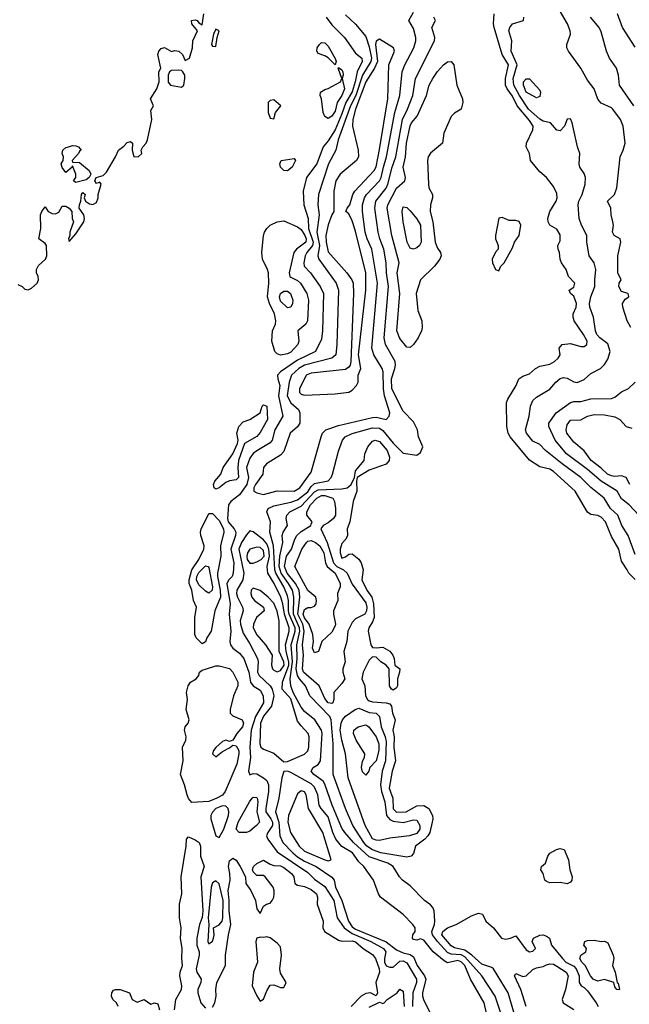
# Model space of a CAD drawing. Header units: metres. Extents: x -51132 to -49532, y -231222 to -229437.
# Tile 143 of 256: x -50837 to -50748, y -230239 to -230095. Entities that reach past the tile are written whole.
import ezdxf

# ---------------------------------------------------------------- set-up
doc = ezdxf.new("R2010")
doc.units = ezdxf.units.M
doc.layers.add('CONTOUR_INDEX', color=1, linetype='Continuous')
doc.layers.add('CONTOUR_INTER', color=3, linetype='Continuous')

msp = doc.modelspace()

# ---------------------------------------------------------------- linework, layer by layer
at = {"layer": 'CONTOUR_INDEX'}
for points, elevation in [([(-50789.58, -230094.43), (-50788.08, -230095.78), (-50786.58, -230097.62), (-50786.08, -230099.1), (-50785.73, -230100.76), (-50785.83, -230101.26), (-50787.06, -230103.26), (-50788.05, -230106.26), (-50788.84, -230107.76), (-50790.62, -230112.76), (-50791, -230114.26), (-50792.03, -230116.26), (-50793.54, -230120.76), (-50793.6, -230122.26), (-50793.4, -230123.76), (-50793.75, -230126.26), (-50793.36, -230128.26), (-50793.63, -230129.76), (-50793.48, -230130.26), (-50790.93, -230133.76), (-50790.58, -230134.76), (-50790.81, -230142.76), (-50791, -230144.26), (-50791.58, -230144.76), (-50795.58, -230145.77), (-50796.4, -230146.26), (-50797.47, -230147.26), (-50797.8, -230148.26), (-50798.09, -230150.26), (-50797.58, -230151.31), (-50796.44, -230152.26), (-50796.26, -230152.76), (-50796.26, -230154.26), (-50796.58, -230154.8), (-50797.66, -230155.76), (-50798.58, -230158.45), (-50799.08, -230158.95), (-50801.15, -230160.26), (-50801.6, -230160.76), (-50801.7, -230161.76), (-50802.77, -230163.26), (-50802.99, -230163.76), (-50803.02, -230164.26), (-50802.58, -230164.51), (-50801.58, -230164.74), (-50799.58, -230164.2), (-50797.08, -230164.26), (-50796.25, -230163.76), (-50794.58, -230161.45), (-50793.12, -230156.26), (-50792.91, -230155.76), (-50792.43, -230155.26), (-50790.58, -230154.63), (-50785.58, -230153.43), (-50785.08, -230153.42), (-50783.58, -230153.72), (-50783.14, -230153.26), (-50783.05, -230152.76), (-50783.85, -230150.26), (-50783.99, -230149.26), (-50784.06, -230146.76), (-50784.19, -230146.26), (-50785.42, -230144.26), (-50785.72, -230143.26), (-50784.86, -230133.76), (-50785.68, -230128.76), (-50786.39, -230127.26), (-50786.68, -230126.26), (-50787.05, -230123.26), (-50787.06, -230122.26), (-50786.77, -230121.26), (-50786.46, -230120.76), (-50784.58, -230118.76), (-50784.32, -230118.26), (-50784.01, -230116.76), (-50783.53, -230115.26), (-50782.33, -230108.76), (-50781.61, -230106.26), (-50781.25, -230102.76), (-50780.87, -230101.76), (-50779.56, -230099.26), (-50779.25, -230098.26), (-50779.25, -230097.76), (-50779.58, -230096.41), (-50780.25, -230095.26), (-50779.58, -230094.02)], 10), ([(-50747.29, -230107.76), (-50749.41, -230104.76), (-50749.54, -230103.26), (-50749.82, -230102.26), (-50750.85, -230100.76), (-50751.3, -230099.76), (-50752.08, -230096.9), (-50752.36, -230096.26), (-50753.66, -230094.76)], 15), ([(-50747.89, -230163.26), (-50748.43, -230162.26), (-50748.58, -230162.17), (-50749.08, -230161.98), (-50750.08, -230162.08), (-50750.58, -230162.01), (-50751.16, -230161.76), (-50752.08, -230160.87), (-50753.52, -230159.76), (-50754.58, -230158.35), (-50756.08, -230157.07), (-50757.1, -230155.76), (-50757.23, -230155.26), (-50757.08, -230154.52), (-50756.58, -230153.82), (-50755.08, -230153.78), (-50754.08, -230153.24), (-50753.08, -230153.03), (-50751.58, -230153.04), (-50750.08, -230153.34), (-50749.35, -230153.76), (-50748.4, -230154.76), (-50747.58, -230155.01)], 15), ([(-50803.58, -230170.08), (-50804.08, -230170.64), (-50804.79, -230171.76), (-50805.22, -230172.76), (-50804.45, -230176.26), (-50804.63, -230177.26), (-50805.49, -230178.76), (-50805.52, -230179.26), (-50805.39, -230179.76), (-50804.67, -230181.26), (-50804.58, -230181.76), (-50804.98, -230183.26), (-50804.95, -230183.76), (-50804.58, -230185.07), (-50803.58, -230186.61), (-50802.48, -230188.76), (-50802.35, -230189.26), (-50802.44, -230190.76), (-50802.24, -230191.26), (-50800.62, -230192.76), (-50800.29, -230193.26), (-50800.07, -230194.26), (-50800.42, -230195.76), (-50801.58, -230197.2), (-50802.01, -230198.26), (-50802.12, -230201.26), (-50801.97, -230201.76), (-50801.58, -230202.08), (-50800.08, -230202.65), (-50798.58, -230203.9), (-50798.08, -230203.87), (-50795.58, -230202.78), (-50795.08, -230202.29), (-50794.94, -230201.76), (-50794.87, -230200.26), (-50795.01, -230199.76), (-50796.08, -230198.65), (-50796.58, -230197.93), (-50797.58, -230194.66), (-50798.84, -230193.26), (-50798.81, -230192.26), (-50797.88, -230189.76), (-50797.87, -230189.26), (-50798.25, -230187.76), (-50798.34, -230186.76), (-50797.8, -230184.76), (-50797.81, -230184.26), (-50798.51, -230182.26), (-50798.74, -230180.76), (-50799.05, -230179.76), (-50800.01, -230177.76), (-50800.93, -230176.26), (-50801.05, -230175.26), (-50800.69, -230173.76), (-50800.78, -230172.76), (-50801.08, -230171.94), (-50801.58, -230171.36), (-50803.08, -230170.18), (-50803.58, -230170.08)], 10), ([(-50798.58, -230205.31), (-50798.91, -230206.26), (-50799.35, -230209.26), (-50799.8, -230211.26), (-50799.32, -230212.76), (-50799.19, -230214.76), (-50798.73, -230215.76), (-50797.3, -230217.26), (-50796.58, -230217.85), (-50795.58, -230218.47), (-50793.88, -230219.26), (-50791.58, -230220.8), (-50791.24, -230221.26), (-50791.02, -230222.26), (-50790.11, -230224.26), (-50789.11, -230227.26), (-50788.58, -230228.11), (-50788.08, -230228.44), (-50783.58, -230230.31), (-50782.08, -230231.49), (-50781.08, -230231.91), (-50780.08, -230232.15), (-50779.58, -230232.51), (-50779.07, -230233.76), (-50777.97, -230235.26), (-50777.79, -230235.76), (-50778.26, -230237.76), (-50778.27, -230238.26), (-50778.08, -230238.88), (-50776.62, -230241.76)], 10), ([(-50768.88, -230240.76), (-50769.25, -230239.26), (-50771.21, -230235.76), (-50772.08, -230233.76), (-50772.58, -230233.22), (-50773.08, -230233.05), (-50774.58, -230233.35), (-50775.08, -230233.07), (-50776.69, -230231.76), (-50778.08, -230230.05), (-50778.58, -230229.85), (-50779.08, -230230.07), (-50779.58, -230229.96), (-50779.76, -230229.76), (-50779.71, -230229.26), (-50779.35, -230228.76), (-50779.35, -230228.26), (-50779.69, -230227.76), (-50781.08, -230226.28), (-50784.41, -230223.76), (-50784.72, -230223.26), (-50785.47, -230221.26), (-50786.88, -230219.26), (-50787.58, -230218.59), (-50788.55, -230217.26), (-50790.08, -230216.34), (-50791, -230215.26), (-50791.43, -230214.26), (-50792.08, -230211.99), (-50793.15, -230210.76), (-50793.4, -230210.26), (-50793.63, -230208.76), (-50794.08, -230207.63), (-50794.58, -230207.16), (-50797.58, -230205.48), (-50798.08, -230205.28), (-50798.58, -230205.31)], 10)]:
    msp.add_lwpolyline(points, dxfattribs=dict(at, elevation=elevation))
at = {"layer": 'CONTOUR_INTER'}
for points, elevation in [([(-50747.73, -230140.26), (-50748.28, -230139.26), (-50748.91, -230137.26), (-50748.97, -230136.76), (-50748.58, -230136.08), (-50748.04, -230135.76), (-50748.08, -230135.46), (-50748.17, -230135.26), (-50749.08, -230134.99), (-50749.5, -230134.26), (-50749.45, -230133.76), (-50749.16, -230133.26), (-50749.65, -230132.26), (-50749.63, -230129.76), (-50749.21, -230127.76), (-50749.28, -230127.26), (-50750.16, -230126.76), (-50750.42, -230126.26), (-50750.27, -230125.26), (-50750.34, -230124.76), (-50750.59, -230123.76), (-50750.66, -230122.76), (-50751.14, -230121.76), (-50750.1, -230120.76), (-50749.8, -230119.76), (-50749.28, -230115.26), (-50748.83, -230114.26), (-50748.58, -230113.26), (-50748.84, -230110.76), (-50749.24, -230109.76), (-50750.35, -230108.26), (-50750.58, -230108.04), (-50752.08, -230107.37), (-50752.58, -230106.81), (-50753.11, -230105.26), (-50754.08, -230104.02), (-50755.08, -230102.26), (-50756.87, -230099.76), (-50757.11, -230099.26), (-50757.13, -230098.76), (-50756.59, -230097.26), (-50756.63, -230096.76), (-50756.99, -230095.76), (-50758.16, -230093.76)], 14), ([(-50837.58, -230133.97), (-50836.95, -230134.26), (-50836.58, -230134.66), (-50836.08, -230134.72), (-50835.58, -230134.51), (-50834.78, -230133.76), (-50834.59, -230133.26), (-50834.63, -230132.76), (-50834.86, -230132.26), (-50834.86, -230131.76), (-50834.58, -230131.17), (-50833.54, -230130.26), (-50833.35, -230129.76), (-50833.4, -230128.26), (-50833.58, -230127.93), (-50834.54, -230127.26), (-50834.24, -230125.76), (-50834.26, -230123.76), (-50834.08, -230123.23), (-50833.75, -230122.76), (-50833.58, -230122.56), (-50833.13, -230123.26), (-50832.58, -230123.56), (-50832.08, -230123.59), (-50831.58, -230123.37), (-50831.08, -230122.45), (-50830.58, -230122.49), (-50830.08, -230122.74), (-50829.66, -230123.26), (-50829.62, -230124.26), (-50829.46, -230124.76), (-50829.97, -230126.26), (-50829.97, -230126.76), (-50830.15, -230127.26), (-50830.08, -230127.63), (-50829.08, -230126.51), (-50827.9, -230124.76), (-50827.81, -230124.26), (-50827.93, -230123.76), (-50828.63, -230122.76), (-50828.57, -230122.26), (-50828.34, -230121.76), (-50828.28, -230120.76), (-50828.08, -230120.48), (-50827.74, -230120.76), (-50827.85, -230121.26), (-50827.69, -230121.76), (-50827.08, -230122.15), (-50826.58, -230122.25), (-50826.08, -230121.94), (-50825.82, -230121.26), (-50825.82, -230120.76), (-50825.38, -230119.26), (-50825.58, -230118.95), (-50826.08, -230119.13), (-50826.32, -230118.76), (-50826.13, -230118.26), (-50825.08, -230118), (-50824.58, -230117.5), (-50823.28, -230115.26), (-50822.86, -230114.26), (-50822.08, -230113.69), (-50821.58, -230113.14), (-50821.08, -230113.01), (-50820.78, -230113.26), (-50820.82, -230114.26), (-50820.58, -230115.2), (-50819.95, -230115.26), (-50819.41, -230114.76), (-50819.5, -230114.26), (-50819.27, -230113.76), (-50818.76, -230113.26), (-50818.57, -230112.76), (-50817.94, -230109.76), (-50818.08, -230108.43), (-50817.69, -230107.76), (-50818.15, -230106.76), (-50817.2, -230105.26), (-50816.86, -230104.26), (-50816.94, -230102.76), (-50816.63, -230102.26), (-50817.05, -230100.26), (-50816.95, -230099.76), (-50816.58, -230099.37), (-50816.08, -230099.2), (-50815.08, -230099.8), (-50814.58, -230099.65), (-50813.98, -230099.76), (-50813.47, -230100.26), (-50813.08, -230101.1), (-50812.45, -230100.76), (-50811.98, -230099.26), (-50811.96, -230098.26), (-50811.27, -230096.76), (-50812.11, -230095.76), (-50812.13, -230095.26), (-50811.58, -230095.17), (-50811.3, -230095.26), (-50811.08, -230095.62), (-50810.58, -230095.9), (-50810.32, -230094.26)], 11), ([(-50792.41, -230094.76), (-50791.58, -230095.89), (-50789.7, -230097.76), (-50788.08, -230100.03), (-50787.17, -230100.76), (-50787.11, -230101.26), (-50787.87, -230102.76), (-50788.14, -230104.26), (-50788.58, -230105.71), (-50789.51, -230107.26), (-50790.08, -230108.96), (-50791.08, -230111.28), (-50792.08, -230112.9), (-50792.82, -230113.76), (-50793.77, -230116.26), (-50795.26, -230118.26), (-50795.78, -230120.26), (-50795.65, -230122.26), (-50795.04, -230124.26), (-50794.99, -230125.76), (-50794.3, -230127.76), (-50794.39, -230128.26), (-50795.22, -230129.26), (-50795.46, -230129.76), (-50795.69, -230130.76), (-50795.64, -230131.26), (-50794.69, -230132.26), (-50793.25, -230134.26), (-50792.8, -230135.26), (-50792.92, -230140.76), (-50793.08, -230141.97), (-50793.94, -230143.76), (-50796.58, -230145.06), (-50799.11, -230146.76), (-50799.53, -230147.26), (-50799.5, -230147.76), (-50799.17, -230148.76), (-50799.38, -230150.26), (-50798.76, -230153.26), (-50799.93, -230155.26), (-50800.31, -230156.76), (-50800.58, -230157.14), (-50802.58, -230158.35), (-50803.08, -230158.74), (-50803.58, -230159.43), (-50804.05, -230160.76), (-50803.79, -230162.26), (-50804, -230163.26), (-50805.08, -230164.76), (-50806.37, -230165.76), (-50806.72, -230166.26), (-50806.88, -230168.26), (-50806.77, -230168.76), (-50805.86, -230169.76), (-50805.66, -230170.26), (-50805.69, -230170.76), (-50806.37, -230172.76), (-50805.91, -230174.76), (-50806.03, -230176.26), (-50806.19, -230176.76), (-50806.68, -230177.26), (-50806.95, -230177.76), (-50806.48, -230180.76), (-50806.63, -230182.26), (-50806.35, -230184.76), (-50806.52, -230186.26), (-50806.42, -230186.76), (-50806.1, -230187.26), (-50805.08, -230188.01), (-50804.46, -230188.76), (-50803.75, -230190.76), (-50803.51, -230192.26), (-50803.12, -230192.76), (-50802.08, -230193.39), (-50801.61, -230194.26), (-50801.58, -230195.29), (-50802.76, -230197.26), (-50803.37, -230199.26), (-50803.6, -230201.76), (-50803.51, -230203.26), (-50803.8, -230205.26), (-50803.58, -230205.83), (-50803.08, -230205.64), (-50802.58, -230205.69), (-50801.58, -230206.25), (-50801.08, -230206.65), (-50800.84, -230207.26), (-50800.84, -230208.26), (-50801.26, -230210.76), (-50801.24, -230211.26), (-50800.49, -230212.26), (-50800.26, -230212.76), (-50800.25, -230213.26), (-50800.94, -230214.26), (-50801.13, -230214.76), (-50800.96, -230215.26), (-50799.58, -230217.09), (-50795.08, -230220.12), (-50794.08, -230221.11), (-50792.58, -230222.19), (-50791.28, -230224.26), (-50790.8, -230226.76), (-50789.73, -230228.26), (-50788.58, -230229.09), (-50785.86, -230230.26), (-50783.97, -230231.26), (-50783.66, -230231.76), (-50783.86, -230232.76), (-50783.83, -230233.26), (-50783.58, -230233.79), (-50783.08, -230234.03), (-50782.58, -230233.99), (-50781.58, -230233.13), (-50781.08, -230233.1), (-50780.58, -230233.35), (-50779.17, -230235.76), (-50779.17, -230236.26), (-50779.69, -230237.76), (-50779.73, -230239.76)], 11), ([(-50766.77, -230240.76), (-50767.6, -230238.26), (-50769.56, -230235.26), (-50772.08, -230232.49), (-50772.58, -230232.22), (-50774.08, -230232.12), (-50774.58, -230231.87), (-50776.08, -230230.24), (-50776.81, -230229.26), (-50776.92, -230228.76), (-50776.49, -230227.76), (-50776.44, -230227.26), (-50776.58, -230225.76), (-50776.74, -230225.26), (-50777.08, -230224.86), (-50777.96, -230224.26), (-50780.08, -230222.11), (-50781.21, -230221.26), (-50781.66, -230220.76), (-50782.56, -230219.26), (-50783.34, -230218.76), (-50786.08, -230217.83), (-50788.38, -230215.76), (-50789.68, -230214.26), (-50790.08, -230213.62), (-50791.52, -230210.26), (-50792.58, -230207.17), (-50792.85, -230206.76), (-50794.18, -230205.76), (-50794.6, -230205.26), (-50794.31, -230204.76), (-50793.58, -230204.3), (-50793.24, -230203.76), (-50793, -230199.76), (-50793.09, -230199.26), (-50794.05, -230197.76), (-50795.58, -230196.56), (-50796.08, -230195.91), (-50797.22, -230193.76), (-50797.59, -230192.76), (-50797.65, -230191.76), (-50797.31, -230189.26), (-50797.52, -230186.76), (-50796.94, -230184.76), (-50796.96, -230184.26), (-50797.83, -230182.26), (-50797.93, -230181.76), (-50797.93, -230180.26), (-50798.08, -230179.56), (-50798.62, -230178.26), (-50799.78, -230176.26), (-50799.93, -230175.76), (-50800.1, -230172.26), (-50800.65, -230170.26), (-50800.56, -230168.76), (-50801.11, -230167.26), (-50800.89, -230166.76), (-50800.08, -230166.38), (-50797.58, -230165.85), (-50796.58, -230165.5), (-50795.08, -230164.34), (-50794.58, -230163.54), (-50794.08, -230163.14), (-50792.08, -230162.73), (-50791.65, -230162.26), (-50791.47, -230161.76), (-50790.58, -230158.38), (-50790.01, -230156.76), (-50789.6, -230156.26), (-50788.58, -230155.77), (-50785.58, -230154.97), (-50784.58, -230155), (-50784.08, -230155.34), (-50782.58, -230157.23), (-50781.08, -230158.65), (-50779.08, -230158.96), (-50778.58, -230158.56), (-50778.24, -230157.76), (-50778.88, -230156.26), (-50779.01, -230155.26), (-50779.58, -230154.1), (-50781.08, -230152.51), (-50782.76, -230149.26), (-50782.79, -230147.76), (-50782.31, -230146.26), (-50782.22, -230145.76), (-50782.28, -230145.26), (-50783.67, -230142.76), (-50783.9, -230141.76), (-50783.24, -230134.26), (-50783.56, -230132.26), (-50783.59, -230130.76), (-50783.94, -230128.76), (-50784.54, -230127.26), (-50784.79, -230126.26), (-50785.26, -230122.76), (-50785.09, -230121.76), (-50783.58, -230119.83), (-50783.36, -230119.26), (-50782.72, -230116.76), (-50782.18, -230115.26), (-50781.22, -230109.76), (-50780.46, -230108.26), (-50779.67, -230106.26), (-50779.28, -230103.76), (-50776.5, -230098.26), (-50776.48, -230097.76), (-50776.88, -230096.26), (-50776.37, -230095.26), (-50776.62, -230094.76)], 11), ([(-50747.08, -230177.18), (-50748.04, -230176.26), (-50748.24, -230175.76), (-50749.08, -230174.49), (-50749.47, -230172.76), (-50750.58, -230170.87), (-50751.45, -230168.76), (-50752.08, -230168.07), (-50752.58, -230167.82), (-50753.58, -230167.65), (-50754.08, -230167.33), (-50755.9, -230164.26), (-50759.08, -230161.38), (-50759.58, -230161.01), (-50761.08, -230160.69), (-50762.58, -230159.71), (-50765.42, -230156.26), (-50765.69, -230155.76), (-50765.91, -230154.76), (-50765.93, -230151.26), (-50765.76, -230150.76), (-50764.52, -230148.76), (-50764.14, -230147.76), (-50763.58, -230147.39), (-50762.58, -230147.04), (-50761.72, -230146.26), (-50761.08, -230145.92), (-50759.58, -230145.61), (-50758.94, -230145.26), (-50758.4, -230144.76), (-50758.09, -230144.26), (-50758.23, -230143.26), (-50757.77, -230142.76), (-50756.58, -230142.59), (-50755.08, -230143.04), (-50754.58, -230143.05), (-50754.16, -230142.76), (-50754.13, -230142.26), (-50754.66, -230141.26), (-50756.02, -230139.26), (-50756.2, -230138.76), (-50756.2, -230138.26), (-50755.76, -230137.26), (-50755.7, -230136.76), (-50756.08, -230135.64), (-50756.56, -230135.26), (-50756.77, -230134.76), (-50756.08, -230134.33), (-50755.96, -230133.76), (-50756.85, -230132.76), (-50757.19, -230131.76), (-50757.9, -230130.76), (-50758.11, -230130.26), (-50758.17, -230129.26), (-50758.38, -230128.76), (-50758.42, -230128.26), (-50758.08, -230127.55), (-50758.08, -230126.66), (-50758.58, -230125.83), (-50759.58, -230125.26), (-50759.83, -230124.76), (-50759.87, -230124.26), (-50759.61, -230123.26), (-50758.65, -230121.76), (-50758.52, -230121.26), (-50758.58, -230120.62), (-50759.08, -230119.6), (-50760.08, -230118.29), (-50761.08, -230117.44), (-50762.43, -230115.76), (-50762.59, -230114.76), (-50763.06, -230113.76), (-50763.03, -230113.26), (-50762.11, -230111.26), (-50762.06, -230110.76), (-50762.58, -230109.9), (-50764.4, -230107.76), (-50765.08, -230106.37), (-50765.88, -230105.26), (-50766.09, -230104.76), (-50766.12, -230103.76), (-50765.68, -230101.76), (-50766.61, -230100.26), (-50767.75, -230096.26), (-50767.85, -230095.76), (-50767.74, -230094.26)], 12), ([(-50747.08, -230173.52), (-50748.13, -230170.76), (-50749.05, -230169.26), (-50749.63, -230167.76), (-50750.73, -230166.76), (-50751.65, -230165.26), (-50753.58, -230163.69), (-50755.07, -230162.26), (-50757.8, -230160.26), (-50760.25, -230158.26), (-50761.08, -230157.39), (-50762.08, -230156.89), (-50763.02, -230155.76), (-50763.19, -230155.26), (-50762.62, -230153.26), (-50762.43, -230151.76), (-50762.08, -230150.97), (-50761.58, -230150.45), (-50759.58, -230149.29), (-50758.71, -230148.26), (-50758.08, -230147.75), (-50757.58, -230147.59), (-50757.08, -230147.69), (-50756.08, -230148.21), (-50755.58, -230148.3), (-50754.58, -230147.88), (-50753.58, -230147.02), (-50752.19, -230146.26), (-50751.58, -230145.7), (-50751.08, -230144.91), (-50750.75, -230143.76), (-50751.08, -230142.65), (-50752.26, -230141.76), (-50752.71, -230141.26), (-50752.92, -230140.76), (-50753.2, -230138.76), (-50753.74, -230137.26), (-50753.78, -230136.76), (-50753.58, -230135.76), (-50752.98, -230134.26), (-50753.02, -230133.26), (-50752.87, -230131.76), (-50753.1, -230130.76), (-50753.81, -230129.76), (-50754.16, -230127.76), (-50754.19, -230126.76), (-50754.96, -230125.26), (-50755.28, -230124.26), (-50755.43, -230122.26), (-50755.36, -230121.76), (-50754.87, -230120.76), (-50754.44, -230119.26), (-50754.39, -230118.26), (-50754.58, -230117.68), (-50755.22, -230116.76), (-50755.31, -230116.26), (-50755.18, -230114.76), (-50755.53, -230113.76), (-50756.33, -230110.26), (-50756.58, -230109.68), (-50757.08, -230109.7), (-50757.46, -230110.76), (-50758.08, -230111.45), (-50758.58, -230111.32), (-50759.51, -230110.26), (-50760.58, -230110.02), (-50761.08, -230109.72), (-50762.72, -230108.26), (-50764.07, -230106.26), (-50764.86, -230104.76), (-50764.99, -230103.76), (-50764.39, -230101.76), (-50765.25, -230099.76), (-50765.19, -230098.26), (-50765.62, -230096.76), (-50765.47, -230096.26), (-50765.08, -230095.77), (-50763.47, -230095.26), (-50763.4, -230094.76)], 13), ([(-50747.08, -230099.17), (-50748.96, -230096.26), (-50749.7, -230094.26)], 16), ([(-50808.58, -230096.52), (-50808.89, -230097.26), (-50809.2, -230098.76), (-50809.08, -230099.01), (-50808.58, -230099.09), (-50808.38, -230097.76), (-50808.08, -230096.76), (-50808.58, -230096.52)], 11), ([(-50784.58, -230098), (-50785.08, -230098.28), (-50785.18, -230098.76), (-50784.89, -230101.26), (-50785.32, -230102.26), (-50786.58, -230104.27), (-50788.1, -230108.26), (-50788.46, -230109.76), (-50788.53, -230110.76), (-50787.69, -230114.26), (-50787.63, -230115.26), (-50787.97, -230115.76), (-50790.36, -230117.76), (-50790.96, -230118.76), (-50791.27, -230120.26), (-50791.27, -230123.26), (-50791.58, -230123.72), (-50792.08, -230125.21), (-50792.43, -230126.76), (-50792.41, -230127.76), (-50792.08, -230129.14), (-50789.34, -230132.26), (-50788.63, -230133.26), (-50788.43, -230133.76), (-50788.37, -230135.26), (-50788.76, -230145.26), (-50788.88, -230145.76), (-50789.08, -230146.05), (-50789.58, -230146.4), (-50794.58, -230146.94), (-50795.32, -230147.26), (-50796.28, -230149.26), (-50796.31, -230149.76), (-50796.08, -230150.02), (-50795.58, -230150.15), (-50791.08, -230150), (-50789.08, -230149.71), (-50788.58, -230149.45), (-50787.95, -230148.76), (-50787.72, -230148.26), (-50787.69, -230147.26), (-50787.29, -230146.26), (-50787.65, -230144.26), (-50786.56, -230134.76), (-50786.56, -230132.26), (-50788.08, -230126.15), (-50788.58, -230124.63), (-50789.08, -230123.59), (-50789.5, -230123.26), (-50789.33, -230122.76), (-50788.93, -230122.26), (-50788.47, -230120.76), (-50788.19, -230120.26), (-50785.34, -230117.26), (-50785.08, -230116.69), (-50784.58, -230114.17), (-50783.33, -230106.76), (-50783.21, -230101.76), (-50782.36, -230099.76), (-50782.5, -230099.26), (-50784.58, -230098)], 9), ([(-50793.36, -230098.76), (-50793.08, -230098.46), (-50792.58, -230098.52), (-50792.08, -230099.02), (-50791.08, -230100.84), (-50790.95, -230101.26), (-50791.08, -230101.76), (-50792.08, -230100.72), (-50792.58, -230100.42), (-50793.58, -230100.1), (-50793.78, -230099.76), (-50793.71, -230099.26), (-50793.36, -230098.76)], 12), ([(-50815.08, -230102.58), (-50815.38, -230102.76), (-50815.55, -230103.26), (-50815.58, -230104.28), (-50815.21, -230104.76), (-50813.58, -230105.04), (-50813.25, -230104.76), (-50813.13, -230103.76), (-50813.12, -230103.26), (-50813.39, -230102.76), (-50813.58, -230102.59), (-50814.08, -230102.52), (-50815.08, -230102.58)], 11), ([(-50790.62, -230102.26), (-50790.58, -230102.15), (-50790.08, -230102.49), (-50789.95, -230102.76), (-50789.89, -230103.26), (-50790.05, -230103.76), (-50789.72, -230105.26), (-50790.08, -230106.25), (-50790.79, -230107.26), (-50791.08, -230108.55), (-50791.58, -230109.29), (-50792.08, -230109.62), (-50792.58, -230109.31), (-50792.83, -230108.76), (-50793.06, -230106.76), (-50793.26, -230106.26), (-50793.2, -230105.76), (-50792.58, -230105.35), (-50792.08, -230105.23), (-50790.28, -230104.26), (-50790.11, -230103.76), (-50790.62, -230102.26)], 12), ([(-50775.17, -230101.76), (-50774.58, -230101.33), (-50774.08, -230101.28), (-50773.66, -230101.76), (-50773.26, -230104.76), (-50772.42, -230106.76), (-50772.37, -230107.26), (-50772.58, -230108.26), (-50773.58, -230108.85), (-50774.08, -230109.34), (-50775.12, -230111.76), (-50775.36, -230113.26), (-50777.08, -230114.69), (-50777.42, -230115.26), (-50777.52, -230115.76), (-50777.41, -230119.26), (-50777.32, -230119.76), (-50776.79, -230120.76), (-50776.8, -230121.26), (-50777.12, -230122.26), (-50777.15, -230123.26), (-50776.76, -230124.76), (-50776.41, -230127.76), (-50776.08, -230128.64), (-50775.62, -230129.26), (-50775.55, -230129.76), (-50775.72, -230130.26), (-50776.5, -230131.26), (-50778.58, -230133.29), (-50779.2, -230135.26), (-50778.94, -230137.76), (-50778.39, -230139.26), (-50778.33, -230140.26), (-50778.43, -230140.76), (-50778.91, -230141.76), (-50779.58, -230142.76), (-50780.08, -230143.19), (-50780.58, -230143.13), (-50781.58, -230141.88), (-50782.05, -230140.76), (-50781.61, -230135.26), (-50781.97, -230132.26), (-50781.71, -230130.76), (-50782.76, -230126.76), (-50783.44, -230122.76), (-50783.36, -230122.26), (-50782.08, -230119.81), (-50780.84, -230118.76), (-50780.76, -230118.26), (-50781.12, -230116.76), (-50780.75, -230115.26), (-50780.61, -230113.26), (-50780.08, -230110.69), (-50779.87, -230110.26), (-50779.03, -230109.26), (-50777.7, -230106.26), (-50777.27, -230104.76), (-50776.75, -230103.76), (-50776.08, -230102.72), (-50775.17, -230101.76)], 12), ([(-50763.46, -230104.26), (-50763.08, -230103.81), (-50762.58, -230103.81), (-50761.08, -230105.45), (-50760.95, -230105.76), (-50761.08, -230106.38), (-50761.58, -230106.61), (-50763.08, -230105.77), (-50763.47, -230104.76), (-50763.46, -230104.26)], 14), ([(-50800.58, -230106.98), (-50800.92, -230107.26), (-50800.88, -230108.76), (-50800.58, -230109.56), (-50800.08, -230109.69), (-50799.81, -230108.76), (-50799.05, -230107.76), (-50800.08, -230106.9), (-50800.58, -230106.98)], 11), ([(-50830.18, -230113.76), (-50829.58, -230113.57), (-50829.08, -230113.61), (-50828.71, -230113.76), (-50828.32, -230114.26), (-50828.58, -230114.43), (-50828.72, -230114.76), (-50829.65, -230115.76), (-50829.58, -230116.02), (-50828.58, -230116.08), (-50827.14, -230117.26), (-50826.91, -230117.76), (-50827.12, -230118.26), (-50827.58, -230118.6), (-50829.08, -230119), (-50829.42, -230118.76), (-50829.1, -230118.26), (-50829.1, -230117.76), (-50829.58, -230116.56), (-50829.63, -230116.76), (-50830.58, -230117.54), (-50831.08, -230116.8), (-50831.25, -230116.26), (-50830.95, -230115.76), (-50830.89, -230115.26), (-50831.12, -230114.76), (-50831.02, -230114.26), (-50830.58, -230113.89), (-50830.18, -230113.76)], 11), ([(-50798.99, -230115.76), (-50797.08, -230115.47), (-50796.89, -230115.76), (-50797.38, -230116.76), (-50798.08, -230117.31), (-50798.58, -230117.26), (-50799.11, -230116.76), (-50799.2, -230116.26), (-50798.99, -230115.76)], 12), ([(-50781.17, -230122.76), (-50781.08, -230122.57), (-50780.58, -230122.68), (-50780.08, -230123.14), (-50779.08, -230124.31), (-50778.54, -230125.26), (-50778.47, -230127.76), (-50778.69, -230128.26), (-50779.08, -230128.57), (-50779.58, -230128.76), (-50780.08, -230128.61), (-50780.51, -230127.76), (-50781.08, -230124.76), (-50781.24, -230123.26), (-50781.17, -230122.76)], 13), ([(-50767.08, -230124.25), (-50767.59, -230126.76), (-50767.57, -230127.26), (-50767.19, -230128.26), (-50767.19, -230128.76), (-50767.58, -230129.19), (-50768.05, -230130.26), (-50767.99, -230130.76), (-50767.58, -230131.75), (-50767.08, -230131.97), (-50766.8, -230131.26), (-50766.32, -230130.76), (-50765.08, -230128.59), (-50764.79, -230127.76), (-50764.11, -230126.76), (-50763.84, -230125.26), (-50764.08, -230124.72), (-50764.58, -230124.58), (-50765.58, -230124.59), (-50766.58, -230124.11), (-50767.08, -230124.25)], 11), ([(-50799.6, -230124.76), (-50798.58, -230124.63), (-50796.58, -230125.49), (-50796.08, -230125.88), (-50795.51, -230126.76), (-50795.32, -230127.26), (-50795.39, -230127.76), (-50796.76, -230128.76), (-50797.11, -230129.26), (-50797.84, -230132.26), (-50797.73, -230132.76), (-50797.58, -230132.9), (-50796.58, -230133.36), (-50796.17, -230133.76), (-50795.24, -230135.26), (-50794.96, -230136.26), (-50795.12, -230139.26), (-50795.36, -230139.76), (-50796.57, -230140.76), (-50796.41, -230142.26), (-50796.56, -230142.76), (-50797.58, -230143.87), (-50798.08, -230144.13), (-50799.08, -230144.32), (-50799.58, -230144.12), (-50799.91, -230143.76), (-50800.34, -230142.26), (-50800.28, -230140.76), (-50799.83, -230139.76), (-50799.78, -230139.26), (-50799.99, -230138.26), (-50800.71, -230136.76), (-50801, -230135.76), (-50800.8, -230133.76), (-50800.87, -230132.26), (-50800.99, -230131.76), (-50801.72, -230130.26), (-50801.82, -230129.26), (-50801.59, -230126.76), (-50801.44, -230126.26), (-50801.11, -230125.76), (-50800.58, -230125.28), (-50799.6, -230124.76)], 12), ([(-50799.11, -230135.26), (-50798.58, -230134.91), (-50798.08, -230134.93), (-50797.62, -230135.26), (-50797.29, -230136.26), (-50797.31, -230136.76), (-50797.58, -230137.27), (-50798.08, -230137.35), (-50799.08, -230136.4), (-50799.25, -230135.76), (-50799.11, -230135.26)], 13), ([(-50746.58, -230167.7), (-50747.97, -230166.26), (-50749.08, -230165.36), (-50749.72, -230164.26), (-50752.08, -230162.76), (-50754.08, -230161.07), (-50757.17, -230158.76), (-50758.83, -230156.76), (-50759.74, -230154.76), (-50759.73, -230154.26), (-50758.67, -230152.76), (-50756.58, -230151.26), (-50756.08, -230151.12), (-50755.08, -230151.09), (-50753.58, -230150.73), (-50750.58, -230150.64), (-50750.08, -230150.47), (-50749.08, -230149.66), (-50748.08, -230149.2), (-50747.08, -230148.25)], 14), ([(-50801.8, -230151.76), (-50801.58, -230151.57), (-50801.08, -230151.77), (-50800.97, -230153.76), (-50802.08, -230155.65), (-50802.58, -230156.24), (-50804.38, -230157.26), (-50805.25, -230159.76), (-50805.33, -230160.76), (-50805.25, -230162.26), (-50805.58, -230162.56), (-50806.58, -230162.74), (-50807.08, -230162.98), (-50808.08, -230163.75), (-50808.58, -230163.94), (-50808.81, -230163.76), (-50808.92, -230163.26), (-50808.73, -230162.76), (-50807.84, -230161.76), (-50807.47, -230160.76), (-50806.08, -230158.76), (-50805.37, -230157.26), (-50805.28, -230156.76), (-50805.47, -230155.76), (-50805.18, -230154.76), (-50804.58, -230154.1), (-50803.58, -230153.72), (-50802.09, -230152.76), (-50801.8, -230151.76)], 12), ([(-50785.23, -230156.76), (-50784.58, -230156.98), (-50783.44, -230158.26), (-50783.09, -230159.26), (-50783.14, -230159.76), (-50783.58, -230160.29), (-50786.08, -230161.18), (-50787.83, -230162.26), (-50787.95, -230162.76), (-50787.88, -230164.26), (-50788.45, -230165.76), (-50788.94, -230168.76), (-50789.3, -230169.76), (-50789.28, -230170.76), (-50789.53, -230171.26), (-50790.08, -230171.91), (-50790.36, -230172.76), (-50790.34, -230173.26), (-50790.08, -230174.08), (-50789.58, -230173.88), (-50789.08, -230173.48), (-50788.58, -230173.41), (-50787.58, -230174.22), (-50787.25, -230174.76), (-50786.99, -230175.76), (-50787.14, -230177.26), (-50786.45, -230178.76), (-50785.71, -230179.76), (-50785.44, -230180.76), (-50785.34, -230182.76), (-50785.58, -230183.39), (-50786.14, -230184.26), (-50786.23, -230184.76), (-50785.86, -230186.76), (-50785.58, -230187.15), (-50785.08, -230187.22), (-50784.08, -230187.12), (-50783.08, -230187.7), (-50782.6, -230188.26), (-50782.4, -230188.76), (-50782.34, -230189.76), (-50781.61, -230190.26), (-50781.62, -230190.76), (-50781.93, -230191.76), (-50781.93, -230192.76), (-50782.08, -230193.09), (-50782.58, -230193.39), (-50782.82, -230193.26), (-50783.13, -230192.76), (-50783.15, -230190.26), (-50783.59, -230189.76), (-50784.36, -230189.26), (-50785.08, -230188.57), (-50785.58, -230188.54), (-50786.08, -230189.01), (-50786.97, -230190.76), (-50787.18, -230191.76), (-50786.7, -230192.76), (-50786.64, -230194.26), (-50786.33, -230194.76), (-50786.08, -230194.97), (-50785.58, -230195.12), (-50783.58, -230195.25), (-50783.08, -230195.43), (-50782.82, -230195.76), (-50782.65, -230196.76), (-50782.27, -230197.76), (-50782.6, -230199.26), (-50782.43, -230200.26), (-50782.48, -230201.76), (-50782.22, -230203.76), (-50782.73, -230205.26), (-50783.17, -230207.76), (-50782.64, -230209.26), (-50782.58, -230210.78), (-50782.08, -230211.28), (-50780.68, -230211.26), (-50779.08, -230210.34), (-50778.08, -230210.3), (-50777.32, -230210.76), (-50776.8, -230211.76), (-50776.74, -230212.26), (-50776.85, -230212.76), (-50777.2, -230214.26), (-50777.49, -230214.76), (-50777.93, -230215.26), (-50779.31, -230216.26), (-50779.58, -230217.35), (-50779.92, -230217.76), (-50780.58, -230217.87), (-50784.36, -230217.26), (-50785.58, -230216.8), (-50786.41, -230216.26), (-50786.89, -230215.76), (-50788.46, -230213.26), (-50789.54, -230210.76), (-50791.35, -230205.76), (-50791.35, -230201.26), (-50791.66, -230197.76), (-50791.85, -230197.26), (-50794.8, -230194.26), (-50795.44, -230192.76), (-50796.31, -230191.76), (-50796.59, -230191.26), (-50796.77, -230190.26), (-50796.65, -230188.76), (-50796.7, -230186.76), (-50796.26, -230184.76), (-50796.3, -230184.26), (-50797.19, -230182.26), (-50797.14, -230179.76), (-50797.35, -230178.76), (-50797.9, -230177.76), (-50798.98, -230176.26), (-50799.28, -230175.26), (-50799.19, -230173.76), (-50798.75, -230171.76), (-50798.83, -230170.76), (-50798.68, -230170.26), (-50798.07, -230169.26), (-50798.26, -230168.26), (-50798.16, -230167.76), (-50797.72, -230167.26), (-50796.08, -230166.44), (-50794.08, -230164.35), (-50793.58, -230164.03), (-50790.08, -230163.92), (-50789.33, -230163.76), (-50789.08, -230163.57), (-50788.74, -230163.26), (-50788.25, -230162.26), (-50788.08, -230161.25), (-50786.84, -230159.76), (-50786.7, -230158.76), (-50786.27, -230157.76), (-50785.58, -230156.89), (-50785.23, -230156.76)], 12), ([(-50793.76, -230165.26), (-50793.08, -230164.9), (-50792.58, -230164.88), (-50791.41, -230165.26), (-50791.19, -230165.76), (-50791.02, -230166.76), (-50791.02, -230167.76), (-50791.31, -230168.26), (-50792.08, -230168.89), (-50792.84, -230169.26), (-50793.16, -230169.76), (-50792.24, -230171.76), (-50791.34, -230174.76), (-50790.81, -230175.26), (-50789.84, -230175.76), (-50789.32, -230176.26), (-50788.58, -230177.88), (-50786.58, -230180.61), (-50786.44, -230181.26), (-50786.5, -230181.76), (-50786.74, -230182.26), (-50788.08, -230182.96), (-50788.58, -230183.51), (-50789.24, -230184.76), (-50789.37, -230186.26), (-50789.79, -230187.76), (-50789.6, -230189.26), (-50789.94, -230190.26), (-50789.93, -230190.76), (-50789.68, -230191.76), (-50790.08, -230192.45), (-50791.27, -230193.76), (-50791.27, -230194.76), (-50791.41, -230195.26), (-50791.58, -230195.38), (-50792.08, -230195.29), (-50792.58, -230194.63), (-50793.43, -230192.76), (-50795.71, -230190.76), (-50795.87, -230190.26), (-50795.73, -230188.26), (-50795.86, -230186.76), (-50795.6, -230184.76), (-50795.83, -230183.76), (-50796.54, -230182.26), (-50796.27, -230179.76), (-50796.35, -230178.76), (-50796.87, -230177.76), (-50798.1, -230176.26), (-50798.5, -230175.26), (-50798.2, -230173.76), (-50797.46, -230172.76), (-50797, -230171.26), (-50796.69, -230170.76), (-50796.08, -230170.17), (-50794.65, -230169.26), (-50794.58, -230169.1), (-50794.43, -230168.76), (-50795.25, -230167.76), (-50795.25, -230167.26), (-50794.69, -230166.26), (-50793.76, -230165.26)], 13), ([(-50809.7, -230167.76), (-50809.58, -230167.54), (-50809.08, -230167.53), (-50808.08, -230168.52), (-50807.45, -230169.76), (-50807.39, -230170.26), (-50807.88, -230172.26), (-50807.82, -230173.76), (-50808.32, -230176.26), (-50808.34, -230176.76), (-50807.94, -230178.76), (-50807.9, -230179.76), (-50808.73, -230181.76), (-50809.23, -230184.76), (-50809.87, -230185.76), (-50810.08, -230186.31), (-50810.58, -230186.62), (-50811.47, -230185.76), (-50811.66, -230185.26), (-50811.64, -230182.76), (-50811.4, -230181.26), (-50811.84, -230180.26), (-50812.07, -230178.76), (-50812.46, -230177.76), (-50812.48, -230177.26), (-50812.1, -230175.76), (-50811.08, -230174.26), (-50810.31, -230172.76), (-50810.26, -230172.26), (-50810.76, -230170.76), (-50810.8, -230170.26), (-50810.71, -230169.76), (-50809.7, -230167.76)], 12), ([(-50795.29, -230171.76), (-50795.08, -230171.58), (-50794.58, -230171.49), (-50793.94, -230171.76), (-50793.3, -230172.26), (-50792.73, -230173.26), (-50792.49, -230174.76), (-50792.27, -230175.26), (-50791.06, -230176.26), (-50790.35, -230177.76), (-50790.34, -230178.26), (-50790.73, -230179.26), (-50790.66, -230180.26), (-50791.32, -230181.76), (-50791.34, -230182.26), (-50791.01, -230183.76), (-50791.08, -230183.96), (-50791.58, -230184.93), (-50793.04, -230186.26), (-50793.5, -230187.76), (-50794.08, -230187.95), (-50794.4, -230187.26), (-50794.26, -230186.26), (-50794.33, -230185.26), (-50794.88, -230183.76), (-50795.58, -230182.83), (-50795.75, -230182.26), (-50795.58, -230181.57), (-50795.08, -230181.31), (-50794.58, -230181.3), (-50794.08, -230181.09), (-50793.88, -230180.76), (-50793.79, -230180.26), (-50793.9, -230179.76), (-50795.08, -230178.79), (-50796.99, -230175.26), (-50795.97, -230172.76), (-50795.29, -230171.76)], 14), ([(-50803.58, -230172.76), (-50803.95, -230173.26), (-50804.03, -230173.76), (-50803.98, -230174.26), (-50803.58, -230174.8), (-50803.08, -230174.8), (-50802.58, -230174.62), (-50801.92, -230174.26), (-50801.48, -230173.76), (-50801.58, -230172.92), (-50802.08, -230172.5), (-50802.58, -230172.45), (-50803.58, -230172.76)], 9), ([(-50810.19, -230175.26), (-50810.08, -230175.17), (-50809.7, -230175.26), (-50809.58, -230175.41), (-50809.07, -230178.26), (-50809.1, -230178.76), (-50809.58, -230179.19), (-50810.08, -230178.9), (-50811.08, -230177.96), (-50811.38, -230177.26), (-50811.34, -230176.76), (-50811.08, -230176.14), (-50810.19, -230175.26)], 13), ([(-50803.08, -230178.46), (-50803.39, -230178.76), (-50803.45, -230179.26), (-50803.28, -230179.76), (-50802.88, -230180.26), (-50801.57, -230181.26), (-50801.48, -230181.76), (-50802.63, -230182.76), (-50803.05, -230183.76), (-50803.08, -230184.26), (-50802.58, -230185.3), (-50801.29, -230186.76), (-50800.33, -230188.26), (-50800.4, -230189.76), (-50800.26, -230190.26), (-50800.08, -230190.48), (-50799.58, -230190.73), (-50799.08, -230190.52), (-50798.56, -230189.76), (-50798.58, -230189.24), (-50799.28, -230187.76), (-50799.29, -230183.26), (-50799.58, -230181.82), (-50800.08, -230180.67), (-50800.9, -230179.76), (-50802.08, -230178.81), (-50803.08, -230178.46)], 9), ([(-50809.93, -230190.26), (-50808.58, -230189.83), (-50808.08, -230189.82), (-50806.58, -230190.23), (-50806.09, -230190.76), (-50805.32, -230192.26), (-50805.32, -230192.76), (-50805.96, -230194.26), (-50806.49, -230196.26), (-50806.46, -230196.76), (-50806.08, -230197.16), (-50804.7, -230197.76), (-50804.5, -230198.26), (-50804.65, -230198.76), (-50805.48, -230199.76), (-50806.08, -230200.75), (-50806.58, -230200.92), (-50807.08, -230200.75), (-50807.58, -230200.95), (-50808.58, -230201.83), (-50808.91, -230202.26), (-50809.06, -230202.76), (-50808.58, -230203.18), (-50807.58, -230202.38), (-50806.58, -230201.88), (-50806.08, -230201.46), (-50805.58, -230201.58), (-50805.2, -230202.26), (-50805.19, -230202.76), (-50805.51, -230204.26), (-50807.19, -230208.26), (-50807.58, -230208.79), (-50808.4, -230209.26), (-50809.58, -230209.72), (-50812.08, -230209.85), (-50812.58, -230209.27), (-50812.79, -230208.76), (-50813.16, -230207.26), (-50813.77, -230205.76), (-50813.35, -230203.76), (-50813.48, -230201.76), (-50812.97, -230200.76), (-50812.93, -230200.26), (-50813.18, -230199.26), (-50813.06, -230198.76), (-50812.64, -230198.26), (-50812.47, -230197.76), (-50812.9, -230196.26), (-50812.72, -230194.76), (-50812.87, -230193.76), (-50812.64, -230192.76), (-50812.3, -230192.26), (-50811.47, -230191.76), (-50811.06, -230191.26), (-50810.94, -230190.76), (-50810.58, -230190.48), (-50809.93, -230190.26)], 12), ([(-50788.16, -230196.26), (-50787.58, -230196.07), (-50786.08, -230196.67), (-50785.08, -230196.8), (-50784.57, -230197.26), (-50784.33, -230198.76), (-50783.72, -230200.26), (-50783.58, -230200.91), (-50783.67, -230203.76), (-50784.17, -230205.26), (-50784.44, -230207.26), (-50784.29, -230208.26), (-50783.78, -230209.76), (-50783.53, -230211.76), (-50783.08, -230212.37), (-50782.58, -230212.59), (-50781.08, -230212.81), (-50779.58, -230212.39), (-50779.08, -230212.48), (-50778.68, -230213.26), (-50778.65, -230213.76), (-50779.08, -230214.43), (-50780.16, -230214.76), (-50783.08, -230215.08), (-50784.58, -230215.44), (-50785.08, -230215.4), (-50785.58, -230215.18), (-50786.67, -230213.26), (-50789.19, -230206.26), (-50789.58, -230202.76), (-50790.11, -230200.76), (-50790.36, -230199.26), (-50790.21, -230198.26), (-50789.98, -230197.76), (-50789.58, -230197.23), (-50788.16, -230196.26)], 13), ([(-50787.68, -230198.76), (-50786.58, -230198.48), (-50786.12, -230198.76), (-50785.08, -230200.27), (-50784.65, -230201.26), (-50784.65, -230202.26), (-50785.04, -230203.76), (-50786, -230204.76), (-50786.14, -230205.26), (-50786.58, -230205.85), (-50787.08, -230205.4), (-50787.2, -230204.76), (-50787.08, -230203.81), (-50786.75, -230203.26), (-50786.73, -230202.76), (-50787.98, -230200.76), (-50788.41, -230199.76), (-50788.35, -230199.26), (-50787.68, -230198.76)], 14), ([(-50803.22, -230209.26), (-50803.08, -230209.11), (-50802.58, -230209.15), (-50802.52, -230209.26), (-50802.41, -230209.76), (-50802.56, -230211.26), (-50802.18, -230212.76), (-50802.59, -230213.26), (-50803.58, -230214.06), (-50804.08, -230214.25), (-50805.16, -230214.26), (-50805.57, -230213.76), (-50805.29, -230212.76), (-50803.65, -230209.76), (-50803.22, -230209.26)], 12), ([(-50796.08, -230208.14), (-50796.58, -230208.58), (-50797.91, -230211.76), (-50798, -230212.76), (-50797.64, -230214.26), (-50796.35, -230216.26), (-50795.58, -230217), (-50792.58, -230218.3), (-50792.08, -230218.44), (-50791.64, -230218.26), (-50792.88, -230214.26), (-50795, -230210.76), (-50795.31, -230208.76), (-50795.58, -230208.3), (-50796.08, -230208.14)], 9), ([(-50808.58, -230210.75), (-50809.08, -230211.3), (-50809.29, -230211.76), (-50809.31, -230212.26), (-50808.58, -230214.78), (-50808.08, -230215.01), (-50807.39, -230213.76), (-50806.7, -230211.76), (-50806.67, -230211.26), (-50806.74, -230210.76), (-50807.08, -230210.42), (-50807.58, -230210.37), (-50808.58, -230210.75)], 11), ([(-50814.65, -230240.26), (-50814.43, -230238.76), (-50813.58, -230237.26), (-50813.55, -230236.76), (-50813.85, -230235.26), (-50813.82, -230234.76), (-50813.48, -230233.76), (-50813.57, -230232.76), (-50813.5, -230231.26), (-50813.74, -230229.76), (-50813.63, -230228.26), (-50813.9, -230226.76), (-50813.92, -230224.76), (-50813.53, -230223.26), (-50813.66, -230220.76), (-50812.93, -230216.26), (-50812.88, -230215.26), (-50812.58, -230214.93), (-50811.58, -230215.33), (-50811, -230215.76), (-50810.84, -230216.26), (-50810.82, -230217.76), (-50810.26, -230219.26), (-50810.75, -230220.76), (-50810.46, -230225.76), (-50810.58, -230226.74), (-50810.95, -230227.76), (-50811.34, -230229.76), (-50811.34, -230230.76), (-50811.01, -230231.76), (-50810.99, -230232.26), (-50811.45, -230234.26), (-50811.37, -230234.76), (-50810.71, -230235.76), (-50810.75, -230236.26), (-50811.23, -230237.26), (-50811.19, -230237.76), (-50810.78, -230239.26), (-50810.08, -230240.02)], 12), ([(-50758.6, -230216.76), (-50758.08, -230216.61), (-50757.52, -230216.76), (-50756.87, -230218.26), (-50756.67, -230219.76), (-50756.34, -230220.76), (-50756.36, -230221.26), (-50756.58, -230221.55), (-50757.08, -230221.78), (-50758.08, -230221.58), (-50759.58, -230221.64), (-50760.08, -230221.45), (-50760.33, -230221.26), (-50760.59, -230220.26), (-50760.91, -230219.76), (-50760.81, -230219.26), (-50760.22, -230218.76), (-50759.88, -230217.76), (-50759.58, -230217.28), (-50758.6, -230216.76)], 12), ([(-50809.08, -230239.86), (-50808.71, -230239.26), (-50808.54, -230238.26), (-50808.58, -230237.26), (-50808.43, -230236.26), (-50807.17, -230233.76), (-50807.15, -230232.26), (-50806.71, -230229.26), (-50806.35, -230227.76), (-50806.62, -230225.76), (-50806.62, -230224.26), (-50806.78, -230222.76), (-50806.48, -230221.26), (-50806.52, -230220.26), (-50806.73, -230219.26), (-50806.58, -230218.42), (-50806.08, -230218.02), (-50805.58, -230218.34), (-50804.99, -230219.26), (-50804.22, -230220.76), (-50804.16, -230221.76), (-50803.45, -230222.76), (-50802.74, -230224.26), (-50802.58, -230225.46), (-50802.08, -230226.13), (-50801.58, -230225.06), (-50801.16, -230224.76), (-50800.58, -230224.61), (-50800.32, -230224.26), (-50800.07, -230223.76), (-50800.01, -230223.26), (-50800, -230222.76), (-50800.18, -230222.26), (-50801.34, -230220.76), (-50801.58, -230220.59), (-50802.58, -230220.55), (-50803.08, -230220.05), (-50803.17, -230219.76), (-50803.06, -230219.26), (-50802.58, -230218.81), (-50801.58, -230218.31), (-50800.58, -230218.92), (-50800.08, -230219.09), (-50799.08, -230219.16), (-50798.58, -230219.4), (-50797.46, -230220.26), (-50797.11, -230220.76), (-50796.99, -230221.76), (-50796.58, -230222), (-50795.58, -230222.2), (-50794.58, -230222.62), (-50793.82, -230223.26), (-50793.68, -230223.76), (-50793.7, -230224.76), (-50792.82, -230227.26), (-50792.87, -230228.26), (-50792.66, -230228.76), (-50790.58, -230230.05), (-50790.08, -230230.21), (-50788.58, -230230.16), (-50788.08, -230230.31), (-50786.98, -230231.26), (-50785.58, -230232.16), (-50785.16, -230232.76), (-50784.61, -230234.26), (-50784.56, -230234.76), (-50785.13, -230236.26), (-50784.88, -230237.76), (-50785.08, -230238.2), (-50785.89, -230237.76), (-50786.58, -230237.85), (-50787.28, -230238.26), (-50788.75, -230239.76)], 12), ([(-50809.08, -230221.64), (-50809.24, -230222.26), (-50809.7, -230226.76), (-50809.59, -230227.76), (-50809.74, -230230.26), (-50809.58, -230230.57), (-50809.08, -230230.22), (-50808.93, -230229.76), (-50808.79, -230229.26), (-50808.89, -230228.26), (-50808.08, -230227.81), (-50807.66, -230227.26), (-50807.56, -230226.76), (-50807.47, -230224.26), (-50808.08, -230221.81), (-50808.58, -230221.35), (-50809.08, -230221.64)], 11), ([(-50764.54, -230241.76), (-50765.71, -230237.76), (-50767.86, -230234.26), (-50768.08, -230234.07), (-50769.58, -230233.55), (-50771.02, -230232.26), (-50772.08, -230231.5), (-50773.58, -230231.17), (-50774.08, -230230.88), (-50775.43, -230229.26), (-50775.3, -230228.76), (-50774.58, -230228.25), (-50773.34, -230227.76), (-50771.08, -230226.48), (-50770.08, -230226.1), (-50769.48, -230226.26), (-50768.97, -230227.26), (-50767.86, -230228.26), (-50766.68, -230229.76), (-50766.08, -230229.9), (-50765.36, -230229.76), (-50764.58, -230229.41), (-50763.08, -230231.48), (-50762.58, -230231.77), (-50762.08, -230231.64), (-50761.68, -230231.26), (-50762.18, -230230.26), (-50762.02, -230229.76), (-50761.08, -230229.31), (-50760.58, -230229.25), (-50760.08, -230229.45), (-50759.67, -230229.76), (-50759.38, -230230.76), (-50757.75, -230232.76), (-50757.27, -230233.26), (-50756.08, -230233.88), (-50755.73, -230234.26), (-50755.32, -230235.26), (-50755.32, -230236.26), (-50755.02, -230236.76), (-50754.58, -230237), (-50754.08, -230237.49), (-50752.82, -230239.26), (-50752.53, -230239.76)], 12), ([(-50802.58, -230229.76), (-50802.69, -230230.26), (-50802.44, -230233.26), (-50803.04, -230234.76), (-50803.25, -230236.76), (-50802.58, -230238.22), (-50802.08, -230238.99), (-50801.58, -230238.72), (-50801.08, -230237.49), (-50800.58, -230236.67), (-50800.08, -230236.61), (-50799.08, -230236.97), (-50798.58, -230237.01), (-50798.26, -230236.26), (-50799.08, -230234.88), (-50799.21, -230234.26), (-50798.92, -230232.26), (-50799.08, -230231.03), (-50799.58, -230230.48), (-50800.58, -230229.72), (-50801.08, -230229.55), (-50801.58, -230229.66), (-50802.08, -230229.6), (-50802.58, -230229.76)], 12), ([(-50754.49, -230230.26), (-50754.08, -230230.08), (-50753.08, -230230.03), (-50752.08, -230230.24), (-50751.58, -230230.22), (-50751.08, -230230.44), (-50750.32, -230232.26), (-50750.24, -230232.76), (-50750.42, -230233.76), (-50750, -230234.76), (-50749.73, -230236.26), (-50749.58, -230236.34), (-50749.41, -230237.26), (-50749.58, -230237.35), (-50749.78, -230237.26), (-50750.08, -230236.9), (-50750.24, -230236.26), (-50751.58, -230235.83), (-50752.58, -230236.04), (-50753.26, -230235.76), (-50753.66, -230235.26), (-50754.42, -230233.76), (-50754.91, -230233.26), (-50755.19, -230232.76), (-50755.08, -230232.24), (-50754.3, -230231.76), (-50754.22, -230231.26), (-50754.64, -230230.76), (-50754.49, -230230.26)], 12), ([(-50763.06, -230239.76), (-50763.83, -230237.26), (-50764.76, -230235.26), (-50764.58, -230234.96), (-50763.58, -230235.38), (-50763.08, -230235.29), (-50762.08, -230234.37), (-50761.58, -230234.13), (-50760.58, -230233.92), (-50760.08, -230233.66), (-50759.58, -230233.52), (-50759.08, -230233.59), (-50758.58, -230233.84), (-50757.22, -230234.76), (-50756.92, -230235.26), (-50757.3, -230237.26), (-50757.79, -230238.76), (-50757.63, -230239.26), (-50756.08, -230240.22)], 13), ([(-50822.89, -230239.76), (-50823.11, -230239.26), (-50823.65, -230238.76), (-50823.85, -230238.26), (-50823.81, -230237.76), (-50823.58, -230237.37), (-50823.26, -230237.26)], 12), ([(-50823.26, -230237.26), (-50822.58, -230237.29), (-50821.24, -230237.76), (-50820.85, -230238.76), (-50820.08, -230239.12), (-50819.08, -230238.76), (-50818.08, -230239.45), (-50817.58, -230239.25), (-50817.08, -230239.36), (-50816.82, -230240.26)], 12), ([(-50786.08, -230239.85), (-50784.58, -230239.15), (-50784.08, -230239.33), (-50783.88, -230239.26), (-50783.44, -230238.76), (-50782, -230237.76), (-50781.58, -230237.21), (-50781.08, -230237.53), (-50780.98, -230239.76)], 12)]:
    msp.add_lwpolyline(points, dxfattribs=dict(at, elevation=elevation))

doc.saveas('drawing.dxf')
